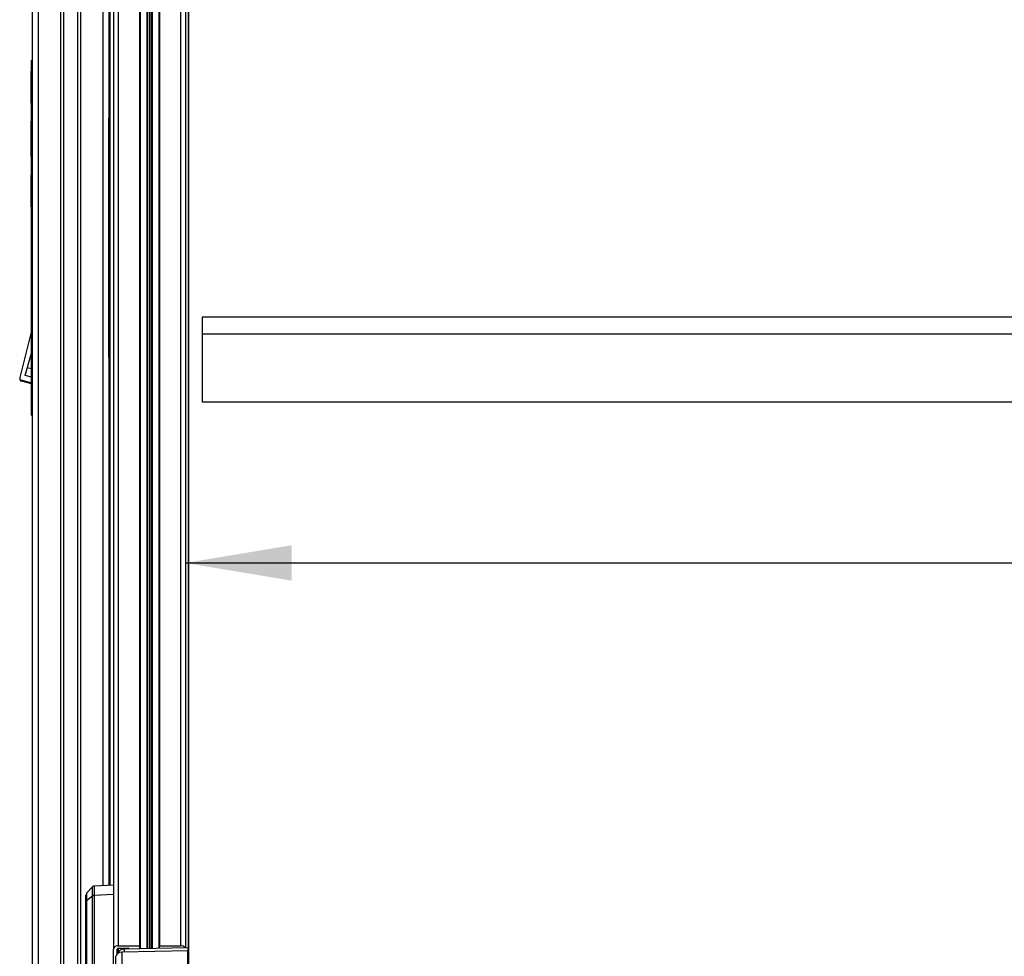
# Model space of a CAD drawing. Header units: millimetres. Extents: x 0 to 420, y 0 to 297.
# Tile 51 of 69: x 285 to 312, y 189 to 216. Entities that reach past the tile are written whole.
import ezdxf

# ---------------------------------------------------------------- set-up
doc = ezdxf.new("R2010")
doc.units = ezdxf.units.MM
doc.layers.add('QUOTE', color=174, linetype='Continuous')
doc.styles.add('SLDTEXTSTYLE3', font='TXT', dxfattribs={"width": 0.75})
doc.dimstyles.new('SLDDIMSTYLE0', dxfattribs={"dimtxt": 3, "dimasz": 3, "dimexe": 0, "dimexo": 0.0625, "dimgap": 0.75, "dimtad": 1, "dimlfac": 14.808004, "dimrnd": 1e-09, "dimzin": 12, "dimdsep": 46, "dimtxsty": 'SLDTEXTSTYLE3', "dimsah": 1, "dimcen": 0.09, "dimadec": 0, "dimazin": 3, "dimtfac": 1, "dimtdec": 3, "dimtofl": 0, "dimtmove": 0, "dimatfit": 3, "dimfxl": 0, "dimfrac": 2, "dimtolj": 1, "dimtzin": 12, "dimarcsym": 0})

# ---------------------------------------------------------------- blocks, each defined once
blk = doc.blocks.new('_D')
at = {"layer": 'QUOTE'}
for p, q in [((289.399, 200.578), (326.676, 200.578)), ((326.676, 200.578), (392.402, 200.578))]:
    blk.add_line(p, q, dxfattribs=at)
for points in [[(289.399, 200.578), (292.399, 200.078), (292.399, 201.078)], [(326.676, 200.578), (323.676, 201.078), (323.676, 200.078)]]:
    blk.add_solid(points, dxfattribs=at)
at = {"layer": 'QUOTE', "insert": (385.752, 204.446), "char_height": 3, "attachment_point": 1, "style": 'SLDTEXTSTYLE3'}
blk.add_mtext('552', dxfattribs=at)

msp = doc.modelspace()

# ---------------------------------------------------------------- linework, layer by layer
at = {"color": 7, "linetype": 'Continuous', "lineweight": 25}
for p, q in [((287.50805, 251.86649), (287.50805, 189.78933)), ((288.1057, 251.86649), (288.1057, 189.78933)), ((288.66621, 251.86649), (288.66621, 189.78933)), ((289.26386, 251.86649), (289.26386, 189.78933)), ((287.37299, 251.77099), (287.37299, 189.69383)), ((289.39892, 251.77099), (289.39892, 189.72822)), ((288.12258, 251.13589), (288.12258, 189.70458)), ((288.31144, 251.13589), (288.31144, 189.70807)), ((288.32337, 251.1324), (288.32337, 189.7083)), ((288.37403, 251.09663), (288.37403, 189.70923)), ((288.39789, 251.09663), (288.39789, 189.70968)), ((288.44854, 251.1324), (288.44854, 189.71061)), ((288.46047, 251.13589), (288.46047, 189.71083)), ((288.64933, 251.13589), (288.64933, 189.71433)), ((289.47465, 250.35762), (289.47465, 188.34251)), ((289.48622, 250.01532), (289.48622, 188.34237)), ((287.26758, 243.99174), (287.26758, 191.49215)), ((285.07693, 235.2888), (285.07693, 184.30286)), ((285.24576, 235.2888), (285.24576, 184.30286)), ((285.87718, 235.2888), (285.87718, 184.30286)), ((285.96157, 235.2888), (285.96157, 184.30286)), ((286.35329, 235.2888), (286.35329, 184.30286)), ((286.43768, 235.2888), (286.43768, 184.30286)), ((287.0691, 235.2888), (287.0691, 191.48256)), ((287.23793, 235.2888), (287.23793, 213.11871)), ((285.07693, 214.75604), (285.06005, 214.73886)), ((285.06005, 204.74486), (285.06005, 214.73886)), ((287.23793, 214.75604), (287.25481, 214.73886)), ((287.26758, 214.67193), (287.23793, 214.67193)), ((287.25422, 214.73946), (287.26758, 214.73946)), ((287.25481, 214.70659), (287.25481, 214.73886)), ((285.06005, 214.44287), (285.04655, 214.44287)), ((285.04655, 214.42599), (285.04655, 214.44287)), ((285.06005, 214.42599), (285.04655, 214.42599)), ((285.04655, 213.59155), (285.04655, 214.42599)), ((285.04655, 213.59155), (285.06005, 213.59155)), ((285.04655, 213.5409), (285.04655, 213.59155)), ((285.06005, 213.5409), (285.04655, 213.5409)), ((287.23793, 213.45637), (287.26758, 213.45637)), ((285.04655, 213.02604), (285.06005, 213.02604)), ((285.04655, 212.29194), (285.04655, 213.02604)), ((287.23793, 213.11871), (287.26758, 213.11871)), ((287.23793, 212.93552), (287.23793, 213.11871)), ((287.23793, 212.40452), (287.23793, 212.93552)), ((287.26758, 212.93552), (287.23793, 212.93552)), ((285.04486, 212.25559), (285.04655, 212.25559)), ((285.06005, 212.27957), (285.04655, 212.27957)), ((285.04655, 212.25857), (285.04655, 212.27957)), ((285.04655, 212.25857), (285.06005, 212.25857)), ((285.04655, 212.08026), (285.04655, 212.25857)), ((287.23793, 211.57475), (287.23793, 212.40452)), ((287.23793, 212.40452), (287.26758, 212.40452)), ((285.04655, 212.03373), (285.04655, 212.08026)), ((285.04655, 212.08026), (285.06005, 212.08026)), ((285.04655, 212.03373), (285.06005, 212.03373)), ((287.23793, 207.90957), (287.23793, 211.57475)), ((287.26758, 211.57475), (287.23793, 211.57475)), ((285.04655, 211.52204), (285.06005, 211.52204)), ((285.04655, 211.47139), (285.04655, 211.52204)), ((285.06005, 211.47139), (285.04655, 211.47139)), ((285.04655, 210.63695), (285.04655, 211.47139)), ((285.04655, 210.63695), (285.06005, 210.63695)), ((285.04655, 210.62006), (285.04655, 210.63695)), ((285.04655, 210.62006), (285.06005, 210.62006)), ((287.23793, 207.07979), (287.23793, 207.90957)), ((287.23793, 207.90957), (287.26758, 207.90957)), ((289.87164, 207.50995), (289.87164, 207.03244)), ((326.20334, 207.50995), (289.87164, 207.50995)), ((285.06005, 207.12014), (284.72947, 205.8027)), ((287.23793, 206.5488), (287.23793, 207.07979)), ((287.26758, 207.07979), (287.23793, 207.07979)), ((289.87164, 207.03244), (326.20334, 207.03244)), ((289.87164, 207.03244), (289.87164, 205.12237)), ((284.87939, 205.86553), (285.06005, 206.49052)), ((287.23793, 206.36561), (287.23793, 206.5488)), ((287.23793, 206.5488), (287.26758, 206.5488)), ((287.23793, 206.36561), (287.23793, 191.49072)), ((287.26758, 206.36561), (287.23793, 206.36561)), ((285.06005, 206.04646), (284.94159, 206.0807)), ((287.26758, 206.02795), (287.23793, 206.02795)), ((284.73384, 205.75046), (285.06005, 205.65617)), ((285.06005, 205.81331), (284.87939, 205.86553)), ((285.06005, 205.62586), (284.7824, 205.70611)), ((289.87164, 205.12237), (326.20334, 205.12237)), ((285.06005, 204.74486), (285.07693, 204.72798)), ((287.23793, 204.81239), (287.26758, 204.81239)), ((287.25481, 204.74486), (287.23793, 204.72798)), ((287.25481, 204.74486), (287.25481, 204.77773)), ((287.26758, 204.74486), (287.25481, 204.74486)), ((286.77817, 191.45002), (286.61323, 191.27067)), ((287.37299, 191.49724), (286.82357, 191.47069)), ((286.77978, 191.18836), (286.61452, 191.0577)), ((286.61452, 191.0577), (286.61452, 184.64202)), ((286.77978, 185.92235), (286.77978, 191.18836)), ((287.37299, 191.23119), (286.8268, 191.20479)), ((286.82681, 191.20416), (286.82681, 186.43106)), ((286.59638, 184.62522), (286.59638, 191.02377)), ((287.37299, 188.54895), (287.37299, 189.69383)), ((287.47429, 189.56285), (287.47429, 189.69383)), ((287.50805, 189.78933), (288.1057, 189.78933)), ((287.50805, 189.71771), (287.78493, 189.71771)), ((287.50805, 189.71771), (287.50805, 189.58652)), ((289.46645, 189.64424), (287.60346, 189.60973)), ((289.46645, 189.72947), (287.67099, 189.69621)), ((287.67099, 189.69621), (287.67099, 189.61098)), ((287.7309, 189.71771), (287.7309, 189.69732)), ((287.76467, 189.71771), (287.76467, 189.69795)), ((288.1057, 189.78933), (288.1057, 189.70426)), ((288.66621, 189.78933), (289.26386, 189.78933)), ((288.66621, 189.71465), (288.66621, 189.78933)), ((289.46645, 189.72947), (289.46645, 189.64424)), ((289.46645, 186.97357), (289.46645, 189.64424)), ((287.44052, 188.83711), (287.44052, 189.49143)), ((287.60346, 189.60973), (287.60346, 188.95642))]:
    msp.add_line(p, q, dxfattribs=at)
at = {"color": 7, "linetype": 'Continuous', "lineweight": 25, "flags": 128}
msp.add_lwpolyline([(286.61422, 191.26155), (286.61424, 191.25107), (286.6144, 191.14623), (286.61452, 191.05771), (286.61452, 191.0577), (286.61452, 191.0577)], dxfattribs=at)
at = {"color": 7, "linetype": 'Continuous', "lineweight": 25}
for centre, radius, start, end in [((284.80807, 205.78298), 0.08104, 165.913507, 203.656551), ((284.80807, 205.78298), 0.08104, 203.656551, 251.538485), ((286.66391, 191.22602), 0.06753, 144.528638, 180.000282), ((286.82775, 191.12487), 0.07993, 90.680167, 126.89191), ((287.49117, 189.66995), 0.12057, 81.950533, 168.578246), ((287.50383, 189.68786), 0.03014, 81.950533, 168.578246), ((287.78851, 189.68564), 0.03227, 24.335425, 96.375038), ((289.27631, 189.65459), 0.13532, 32.879078, 95.280667)]:
    msp.add_arc(centre, radius, start, end, dxfattribs=at)
for centre, end_param in [((287.67688, 189.57687), 3.07610027), ((287.60935, 189.49039), 3.15031797)]:
    msp.add_ellipse(centre, major_axis=(0.16882, -0.00208), ratio=0.70705294, start_param=1.61442823, end_param=end_param, dxfattribs=at)
for points, knots in [([(286.82361, 191.4696), (286.81889, 191.46953), (286.80693, 191.46933), (286.79088, 191.46091), (286.77997, 191.45302), (286.77648, 191.44811), (286.77638, 191.44797)], [0, 0, 0, 0, 0.262009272, 0.662683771, 0.990536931, 1, 1, 1, 1]), ([(286.77977, 191.18879), (286.77959, 191.20804), (286.77906, 191.26323), (286.77832, 191.33888), (286.77768, 191.40364), (286.77727, 191.4428), (286.77722, 191.44591), (286.7772, 191.44739)], [0, 0, 0, 0, 0.11988334, 0.34381077, 0.57421567, 0.79811041, 1, 1, 1, 1]), ([(286.82365, 191.4691), (286.82368, 191.4677), (286.82374, 191.46465), (286.82422, 191.42539), (286.82501, 191.35896), (286.82591, 191.28192), (286.82658, 191.22445), (286.8268, 191.20479)], [0, 0, 0, 0, 0.19474423, 0.42533476, 0.6494389, 0.88003537, 1, 1, 1, 1]), ([(286.59638, 191.02377), (286.59638, 191.05276), (286.59638, 191.136), (286.59638, 191.2163), (286.59638, 191.2164), (286.59638, 191.21644)], [0, 0, 0, 0, 0.24203428, 0.6950389, 1, 1, 1, 1]), ([(286.77978, 191.18836), (286.77978, 191.18836), (286.77977, 191.1885), (286.77977, 191.18865), (286.77977, 191.18879)], [0, 0, 0, 0, 0.00627429, 1, 1, 1, 1]), ([(286.8268, 191.20479), (286.8268, 191.20465), (286.82681, 191.20444), (286.82681, 191.20423), (286.82681, 191.20416)], [0, 0, 0, 0, 0.65871431, 1, 1, 1, 1])]:
    msp.add_open_spline(points, degree=3, knots=knots, dxfattribs=at)
for points in [[(286.59638, 191.02377), (286.59661, 191.02689), (286.59707, 191.03311), (286.60076, 191.0421), (286.60638, 191.05053), (286.61181, 191.05531), (286.61452, 191.0577)], [(286.82681, 191.20416), (286.8224, 191.20386), (286.81358, 191.20327), (286.801, 191.19996), (286.78937, 191.19513), (286.78297, 191.19061), (286.77978, 191.18836)]]:
    msp.add_open_spline(points, degree=3, dxfattribs=at)

# ---------------------------------------------------------------- dimensions: what is measured, and where the dimension line sits
at = {"layer": 'QUOTE'}
dim = msp.add_linear_dim(base=(326.67606, 200.57843), p1=(289.39892, 188.38543), p2=(326.67606, 189.69383), angle=0, dimstyle='SLDDIMSTYLE0', dxfattribs=at)
dim.commit()
dim.dimension.update_dxf_attribs({"geometry": '_D', "text_midpoint": (389.07738, 200.57843), "dimtype": 160})

doc.saveas('drawing.dxf')
